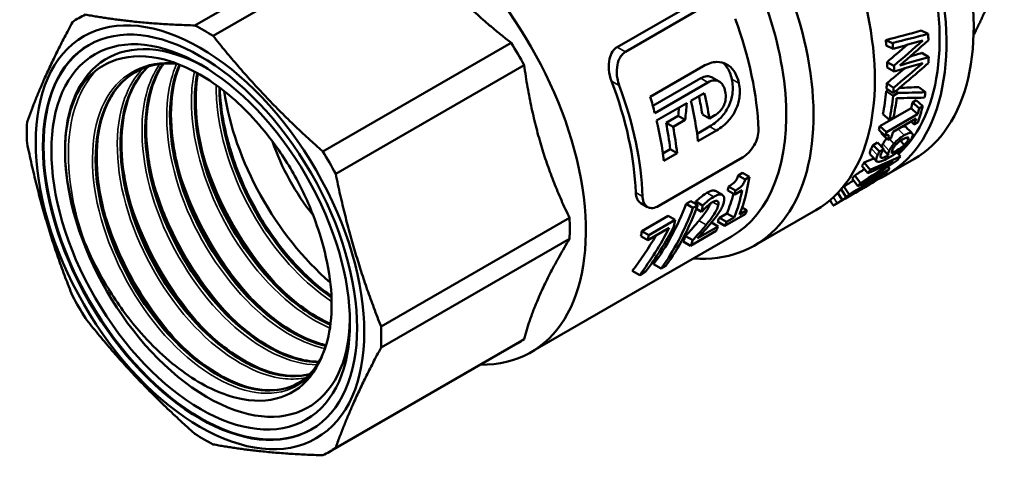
# Model space of a CAD drawing. Header units: millimetres. Extents: x 37 to 189, y 87 to 240.
# Tile 7 of 25: x 130 to 181, y 87 to 111. Entities that reach past the tile are written whole.
import ezdxf

# ---------------------------------------------------------------- set-up
doc = ezdxf.new("R2010")
doc.units = ezdxf.units.MM
doc.layers.add('Видимые тонкие (ГОСТ)', color=7, linetype='Continuous', lineweight=35)
doc.layers.add('Видимый контур (ГОСТ)', color=7, linetype='Continuous', lineweight=50)

msp = doc.modelspace()

# ---------------------------------------------------------------- linework, layer by layer
at = {"layer": 'Видимые тонкие (ГОСТ)'}
for p, q in [((161.315, 108.836), (160.885, 109.085)), ((160.992, 107.086), (160.588, 107.319)), ((165.592, 107.25), (165.217, 107.466)), ((167.199, 107.203), (166.832, 107.415)), ((166.029, 104.753), (165.672, 104.959)), ((175.452, 104.828), (175.77, 104.505)), ((175.83, 104.955), (176.158, 104.614)), ((174.999, 104.315), (175.238, 104.066)), ((175.855, 104.376), (175.97, 104.251)), ((174.059, 103.812), (174.385, 103.466)), ((174.669, 104.054), (174.993, 103.702)), ((175.149, 103.728), (175.24, 103.625)), ((173.439, 101.719), (173.475, 101.654)), ((173.895, 102), (173.939, 101.926)), ((162.202, 101.332), (161.848, 101.536)), ((165.889, 101.311), (165.531, 101.518)), ((172.096, 101.292), (172.287, 100.972)), ((172.8, 101.29), (172.808, 101.275)), ((166.124, 100.876), (165.838, 101.042)), ((165.498, 99.858), (165.128, 100.072))]:
    msp.add_line(p, q, dxfattribs=at)
for points, knots in [([(145.268, 92.431), (144.487, 91.275), (143.129, 90.848), (141.578, 91.276), (140.028, 91.703), (138.302, 92.979), (136.885, 94.766), (135.467, 96.552), (134.374, 98.828), (133.917, 100.984), (133.459, 103.14), (133.642, 105.153), (134.431, 106.484), (135.178, 107.747), (136.463, 108.383), (137.976, 108.253)], [0.523432, 0.523432, 0.523432, 0.523432, 1.29272, 1.29272, 1.29272, 2.061758, 2.061758, 2.061758, 2.830553, 2.830553, 2.830553, 3.599111, 3.599111, 3.599111, 4.328138, 4.328138, 4.328138, 4.328138]), ([(133.301, 98.848), (132.437, 101.226), (132.192, 103.65), (132.642, 105.503), (132.875, 106.459), (133.291, 107.259), (133.853, 107.857)], [2.615728, 2.615728, 2.615728, 2.615728, 3.362473, 3.362473, 3.362473, 3.747905, 3.747905, 3.747905, 3.747905]), ([(144.746, 91.931), (144.411, 91.855), (144.051, 91.832), (143.674, 91.867), (142.204, 92), (140.474, 92.994), (138.965, 94.587), (137.457, 96.18), (136.187, 98.355), (135.513, 100.531), (134.839, 102.707), (134.77, 104.861), (135.337, 106.419), (135.563, 107.041), (135.89, 107.565), (136.298, 107.975)], [7.241359, 7.241359, 7.241359, 7.241359, 7.438539, 7.438539, 7.438539, 8.205793, 8.205793, 8.205793, 8.97285, 8.97285, 8.97285, 9.739715, 9.739715, 9.739715, 10.045847, 10.045847, 10.045847, 10.045847]), ([(145.323, 92.592), (143.943, 92.59), (142.28, 93.391), (140.774, 94.806), (139.211, 96.274), (137.835, 98.384), (137.035, 100.569), (136.236, 102.751), (136.022, 104.984), (136.466, 106.665), (136.62, 107.248), (136.853, 107.763), (137.153, 108.197)], [13.657113, 13.657113, 13.657113, 13.657113, 14.40149, 14.40149, 14.40149, 15.173249, 15.173249, 15.173249, 15.94441, 15.94441, 15.94441, 16.21227, 16.21227, 16.21227, 16.21227]), ([(145.723, 93.435), (144.796, 93.634), (143.795, 94.128), (142.825, 94.888), (141.23, 96.137), (139.737, 98.09), (138.764, 100.225), (137.793, 102.36), (137.352, 104.654), (137.577, 106.494), (137.655, 107.128), (137.811, 107.706), (138.036, 108.213)], [20.093337, 20.093337, 20.093337, 20.093337, 20.560152, 20.560152, 20.560152, 21.327791, 21.327791, 21.327791, 22.09502, 22.09502, 22.09502, 22.35937, 22.35937, 22.35937, 22.35937]), ([(145.983, 94.502), (145.612, 94.658), (145.235, 94.856), (144.858, 95.097), (143.244, 96.129), (141.653, 97.921), (140.532, 99.995), (139.411, 102.067), (138.773, 104.397), (138.803, 106.363), (138.811, 106.875), (138.864, 107.36), (138.959, 107.812)], [26.544496, 26.544496, 26.544496, 26.544496, 26.723966, 26.723966, 26.723966, 27.492927, 27.492927, 27.492927, 28.260957, 28.260957, 28.260957, 28.461028, 28.461028, 28.461028, 28.461028]), ([(146.073, 95.885), (144.733, 96.765), (143.408, 98.151), (142.367, 99.797), (141.105, 101.79), (140.273, 104.143), (140.115, 106.217), (140.092, 106.521), (140.083, 106.819), (140.088, 107.109)], [33.018238, 33.018238, 33.018238, 33.018238, 33.65737, 33.65737, 33.65737, 34.431402, 34.431402, 34.431402, 34.544891, 34.544891, 34.544891, 34.544891]), ([(143.423, 96.546), (141.809, 98.231), (140.428, 100.501), (139.631, 102.813), (139.542, 103.071), (139.46, 103.329), (139.386, 103.587)], [33.3337188, 33.3337188, 33.3337188, 33.3337188, 34.0586144, 34.0586144, 34.0586144, 34.1395054, 34.1395054, 34.1395054, 34.1395054]), ([(142.141, 95.809), (141.558, 96.414), (141.004, 97.093), (140.498, 97.826), (139.444, 99.354), (138.61, 101.111), (138.104, 102.846)], [27.0505335, 27.0505335, 27.0505335, 27.0505335, 27.3117857, 27.3117857, 27.3117857, 27.8563201, 27.8563201, 27.8563201, 27.8563201]), ([(140.857, 95.065), (139.615, 96.366), (138.501, 98.003), (137.698, 99.75), (137.342, 100.523), (137.048, 101.316), (136.821, 102.103)], [20.7673482, 20.7673482, 20.7673482, 20.7673482, 21.3258637, 21.3258637, 21.3258637, 21.5731348, 21.5731348, 21.5731348, 21.5731348]), ([(139.571, 94.323), (139.335, 94.568), (139.103, 94.827), (138.877, 95.096), (137.389, 96.874), (136.181, 99.133), (135.533, 101.363)], [14.4841629, 14.4841629, 14.4841629, 14.4841629, 14.5902574, 14.5902574, 14.5902574, 15.2899495, 15.2899495, 15.2899495, 15.2899495]), ([(138.289, 93.585), (137.437, 94.474), (136.645, 95.517), (135.974, 96.653), (135.233, 97.91), (134.645, 99.272), (134.254, 100.621)], [8.2009776, 8.2009776, 8.2009776, 8.2009776, 8.5834155, 8.5834155, 8.5834155, 9.0067642, 9.0067642, 9.0067642, 9.0067642])]:
    msp.add_open_spline(points, degree=3, knots=knots, dxfattribs=at)
msp.add_open_spline([(132.247, 103.678), (132.273, 104.931), (132.542, 106.041), (133.016, 106.922)], degree=3, dxfattribs=at)
at = {"layer": 'Видимый контур (ГОСТ)'}
for p, q in [((138.987, 110.207), (148.761, 115.849)), ((149.704, 115.304), (139.931, 109.662)), ((160.885, 109.085), (165.225, 111.591)), ((165.655, 111.342), (161.315, 108.836)), ((176.655, 109.937), (177.008, 109.766)), ((145.617, 103.66), (155.39, 109.302)), ((174.814, 109.445), (175.165, 109.292)), ((174.84, 109.161), (175.192, 108.999)), ((176.685, 108.78), (177.039, 108.568)), ((174.886, 108.304), (175.24, 108.112)), ((146.284, 102.504), (156.058, 108.146)), ((162.598, 106.505), (165.345, 108.091)), ((174.891, 108.021), (175.244, 107.819)), ((162.735, 106.033), (165.217, 107.466)), ((165.592, 107.25), (162.835, 105.658)), ((166.175, 107.296), (165.802, 107.511)), ((174.84, 106.799), (174.951, 106.863)), ((174.84, 106.799), (175.191, 106.555)), ((174.851, 106.931), (175.203, 106.692)), ((174.87, 107.203), (175.223, 106.973)), ((175.331, 106.8), (175.461, 106.71)), ((176.529, 107.009), (176.877, 106.736)), ((164.707, 106.297), (165.403, 106.699)), ((175.191, 106.555), (175.461, 106.71)), ((176.204, 106.215), (176.388, 106.321)), ((176.388, 106.321), (176.731, 106.025)), ((162.93, 105.271), (164.49, 106.172)), ((174.504, 104.972), (176.123, 105.906)), ((176.123, 105.906), (176.463, 105.599)), ((176.204, 106.215), (176.547, 105.919)), ((176.547, 105.919), (176.731, 106.025)), ((163.417, 105.157), (164.048, 105.521)), ((164.413, 105.311), (163.782, 104.947)), ((164.413, 105.311), (164.048, 105.521)), ((165.664, 105.384), (165.303, 105.593)), ((165.664, 105.384), (165.947, 105.548)), ((174.663, 105.601), (175.009, 105.316)), ((174.845, 104.665), (176.463, 105.599)), ((175.22, 105.438), (175.009, 105.316)), ((176.396, 105.373), (175.192, 104.678)), ((176.13, 105.219), (176.293, 105.062)), ((163.782, 104.947), (163.417, 105.157)), ((165.026, 104.586), (165.672, 104.959)), ((166.029, 104.753), (165.074, 104.202)), ((174.453, 104.795), (174.791, 104.482)), ((174.504, 104.972), (174.845, 104.665)), ((176.476, 105.168), (176.293, 105.062)), ((174.59, 104.597), (174.925, 104.272)), ((175.089, 104.367), (174.925, 104.272)), ((175.576, 104.223), (175.772, 104.004)), ((163.249, 103.56), (163.636, 103.784)), ((163.993, 103.578), (163.636, 103.784)), ((174.161, 104), (174.392, 104.134)), ((174.161, 104), (174.489, 103.66)), ((174.392, 104.134), (174.721, 103.793)), ((174.489, 103.66), (174.721, 103.793)), ((174.697, 103.757), (174.955, 103.463)), ((163.038, 100.841), (167.377, 103.347)), ((163.993, 103.578), (163.297, 103.176)), ((176.269, 103.265), (174.855, 102.449)), ((175.412, 103.61), (175.57, 103.412)), ((173.578, 102.912), (173.886, 102.534)), ((173.69, 103.085), (174.002, 102.713)), ((174.914, 102.884), (175.009, 102.749)), ((167.159, 102.421), (167.383, 102.55)), ((167.517, 102.214), (167.159, 102.421)), ((167.741, 102.343), (167.383, 102.55)), ((167.741, 102.343), (167.517, 102.214)), ((173.067, 102.264), (173.358, 101.864)), ((173.203, 102.418), (173.499, 102.023)), ((174.092, 102.062), (174.377, 102.226)), ((174.344, 102.278), (174.377, 102.226)), ((166.98, 101.435), (166.618, 101.644)), ((167.02, 101.64), (166.659, 101.848)), ((166.98, 101.435), (167.371, 101.661)), ((172.492, 101.701), (172.752, 101.298)), ((172.637, 101.847), (172.913, 101.432)), ((173.933, 101.917), (173.697, 101.781)), ((174.052, 102.097), (174.08, 102.053)), ((174.064, 102.104), (174.092, 102.062)), ((174.085, 102.053), (174.094, 102.039)), ((166.345, 101.409), (165.986, 101.616)), ((172.325, 101.518), (172.555, 101.148)), ((172.817, 101.338), (172.822, 101.329)), ((172.822, 101.329), (173.111, 101.495)), ((173.101, 101.511), (173.111, 101.495)), ((162.457, 100.78), (162.103, 100.984)), ((164.456, 100.946), (164.704, 101.089)), ((164.814, 100.74), (164.456, 100.946)), ((165.062, 100.883), (164.704, 101.089)), ((165.062, 100.883), (164.814, 100.74)), ((165.316, 100.855), (164.957, 101.062)), ((165.259, 100.533), (164.989, 100.689)), ((167.612, 100.617), (167.229, 100.396)), ((167.612, 100.617), (167.363, 100.76)), ((171.194, 100.624), (168.012, 98.787)), ((172.373, 101.016), (172.141, 100.882)), ((148.639, 94.579), (158.413, 100.221)), ((162.161, 99.528), (163.529, 100.318)), ((163.887, 100.111), (162.519, 99.321)), ((163.887, 100.111), (163.529, 100.318)), ((165.259, 100.533), (165.275, 100.542)), ((166.182, 100.228), (166.573, 100.454)), ((166.56, 100.01), (166.182, 100.228)), ((166.475, 99.805), (167.526, 100.412)), ((166.951, 100.235), (166.56, 100.01)), ((166.951, 100.235), (166.573, 100.454)), ((162.476, 99.054), (163.588, 99.697)), ((166.114, 99.773), (165.055, 99.162)), ((166.114, 99.773), (165.768, 99.973)), ((166.475, 99.805), (166.093, 100.025)), ((148.639, 93.489), (158.413, 99.131)), ((166.805, 99.245), (156.41, 93.244)), ((162.476, 99.054), (162.116, 99.262)), ((162.519, 99.321), (162.161, 99.528)), ((164.805, 99.059), (164.428, 99.276)), ((164.688, 98.773), (166.017, 99.54)), ((164.688, 98.773), (164.306, 98.994)), ((163.161, 97.583), (162.771, 97.809)), ((163.161, 97.583), (163.406, 97.725)), ((162.051, 97.25), (161.669, 97.471)), ((162.051, 97.25), (162.358, 97.428)), ((145.959, 88.076), (155.732, 93.718)), ((146.284, 88.283), (156.058, 93.926))]:
    msp.add_line(p, q, dxfattribs=at)
for centre, major_axis, ratio, start_param, end_param in [((168.769, 116.256), (7.5, -12.99), 0.57735, 0, 2.205762), ((167.355, 115.439), (7.25, -12.557), 0.57735, 0.12929, 2.286914), ((167.355, 115.439), (7.5, -12.99), 0.57735, 6.217871, 8.529361), ((163.819, 113.398), (7.375, -12.774), 0.57735, 0, 2.18798), ((149.535, 105.151), (6.875, -11.908), 0.57735, 5.951376, 9.756587), ((160.637, 111.561), (7.375, -12.774), 0.57735, 5.912843, 8.037174), ((159.93, 111.153), (6.875, -11.908), 0.57735, 0, 1.767481), ((139.459, 99.334), (-6.5, 11.258), 0.57735, 6.231824, 6.334547), ((158.145, 110.122), (-7.125, 12.341), 0.57735, 3.969283, 4.423981), ((139.636, 99.436), (-5.225, 9.05), 0.57735, 5.521433, 10.18653), ((139.636, 99.436), (-5.225, 9.05), 0.57735, 5.521433, 10.18653), ((139.459, 99.334), (6.5, -11.258), 0.57735, 2.304833, 2.407556), ((149.232, 104.976), (6.5, -11.258), 0.57735, 1.519435, 1.622158), ((164.638, 113.871), (-7.25, 12.557), 0.57735, 4.026848, 4.049703), ((164.638, 113.871), (-7.5, 12.99), 0.57735, 4.026848, 4.049703), ((166.434, 114.908), (7.5, -12.99), 0.57735, 0.837985, 0.864104), ((139.282, 99.232), (-5.762, 9.98), 0.57735, 0.003068, 3.138525), ((164.638, 113.871), (-7.25, 12.557), 0.57735, 3.932874, 3.956581), ((166.434, 114.908), (7.5, -12.99), 0.57735, 0.741881, 0.767717), ((164.638, 113.871), (-7.5, 12.99), 0.57735, 3.932874, 3.956581), ((152.135, 106.652), (-6.875, 11.908), 0.57735, 3.970822, 4.443812), ((147.768, 104.131), (5.225, -9.05), 0.57735, 4.107101, 5.257089), ((152.135, 106.652), (7.125, -12.341), 0.57735, 0.82769, 1.282388), ((164.638, 113.871), (-7.25, 12.557), 0.57735, 3.715825, 3.826976), ((164.638, 113.871), (-7.25, 12.557), 0.57735, 3.838758, 3.862748), ((164.638, 113.871), (-7.5, 12.99), 0.57735, 3.838758, 3.862748), ((166.434, 114.908), (7.5, -12.99), 0.57735, 0.584595, 0.609579), ((153.317, 107.334), (-7.125, 12.341), 0.57735, 4.261404, 4.32686), ((155.094, 108.361), (-7.125, 12.341), 0.57735, 4.06523, 4.231307), ((155.79, 108.763), (-6.875, 11.908), 0.57735, 4.135343, 4.212229), ((155.79, 108.763), (7.125, -12.341), 0.57735, 0.986338, 1.089714), ((164.638, 113.871), (-7.5, 12.99), 0.57735, 3.715825, 3.826976), ((164.849, 113.993), (7.5, -12.99), 0.57735, 0.574232, 0.664658), ((153.596, 107.496), (-0.219, -14.72), 0.717351, 1.446944, 1.47548), ((153.596, 107.496), (-0.227, -15.255), 0.717351, 1.437744, 1.494558), ((166.251, 114.802), (-7.25, 12.557), 0.57735, 3.653649, 3.684737), ((166.251, 114.802), (-7.5, 12.99), 0.57735, 3.653649, 3.684737), ((166.434, 114.908), (7.5, -12.99), 0.57735, 0.457687, 0.543144), ((153.317, 107.334), (-7.125, 12.341), 0.57735, 4.06523, 4.231307), ((166.251, 114.802), (-7.5, 12.99), 0.57735, 3.59928, 3.631078), ((139.459, 99.334), (-6.5, 11.258), 0.57735, 0.734037, 0.836759), ((154.013, 107.736), (-6.875, 11.908), 0.57735, 4.070291, 4.183693), ((154.013, 107.736), (7.125, -12.341), 0.57735, 0.923638, 1.032901), ((164.632, 113.867), (-7.25, 12.557), 0.57735, 3.635478, 3.653649), ((147.768, 104.131), (3.75, -6.495), 0.57735, 4.382968, 4.973), ((164.632, 113.867), (-7.5, 12.99), 0.57735, 3.635478, 3.653649), ((165.047, 114.107), (7.5, -12.99), 0.57735, 0.457687, 0.489485), ((164.861, 113.999), (7.5, -12.99), 0.57735, 0.407009, 0.408003), ((139.459, 99.334), (6.5, -11.258), 0.57735, 1.519435, 1.622158), ((166.434, 114.908), (7.5, -12.99), 0.57735, 0.226443, 0.252562), ((164.638, 113.871), (7.25, -12.557), 0.57735, 0.273714, 0.296568), ((164.638, 113.871), (7.5, -12.99), 0.57735, 0.273714, 0.296568), ((166.434, 114.908), (7.5, -12.99), 0.57735, 0.130339, 0.156175), ((157.79, 109.917), (-7.125, 12.341), 0.57735, 3.569471, 3.769132), ((164.638, 113.871), (7.25, -12.557), 0.57735, 0.179739, 0.203446), ((157.121, 109.531), (-6.875, 11.908), 0.57735, 3.711202, 3.731938), ((157.512, 109.757), (7.125, -12.341), 0.57735, 0.427878, 0.577295), ((157.121, 109.531), (7.125, -12.341), 0.57735, 0.577295, 0.597272), ((164.638, 113.871), (7.25, -12.557), 0.57735, 0.097661, 0.109614), ((164.638, 113.871), (7.5, -12.99), 0.57735, 0.179739, 0.203446), ((166.026, 114.672), (7.5, -12.99), 0.57735, 0.076822, 0.078526), ((157.512, 109.757), (-6.875, 11.908), 0.57735, 3.555851, 3.669809), ((164.638, 113.871), (7.5, -12.99), 0.57735, 0.085623, 0.109614), ((165.045, 114.106), (7.5, -12.99), 0.57735, 0.07668, 0.078526), ((155.311, 108.486), (2.231, -14.036), 0.707362, 0.60178, 0.895731), ((155.311, 108.486), (-2.312, 14.546), 0.707362, 3.760182, 4.042782), ((155.561, 108.63), (2.286, -14.555), 0.70761, 0.620116, 0.902715), ((155.38, 108.526), (-6.875, 11.908), 0.57735, 3.743095, 3.753865), ((155.38, 108.526), (7.125, -12.341), 0.57735, 0.587382, 0.618405), ((158.172, 110.138), (-7.125, 12.341), 0.57735, 3.546052, 3.569471), ((149.232, 104.976), (6.5, -11.258), 0.57735, 0.734037, 0.836759), ((153.937, 107.693), (-7.125, 12.341), 0.57735, 3.735865, 3.768429), ((157.121, 109.531), (6.875, -11.908), 0.57735, 0.389852, 0.414258), ((154.637, 108.097), (-2.286, -15.677), 0.708972, 0.914806, 1.111676), ((154.911, 108.255), (-2.097, -15.642), 0.710287, 0.905524, 1.095337), ((156.663, 109.267), (-7.125, 12.341), 0.57735, 3.546052, 3.572614), ((157.121, 109.531), (7.125, -12.341), 0.57735, 0.404459, 0.427878), ((154.637, 108.097), (-2.206, -15.127), 0.708972, 0.900199, 1.056422), ((152.57, 106.903), (-6.875, 11.908), 0.57735, 3.736148, 3.762612), ((152.57, 106.903), (7.125, -12.341), 0.57735, 0.601329, 0.626837), ((155.334, 108.499), (6.875, -11.908), 0.57735, 0.389852, 0.423686), ((155.334, 108.499), (7.125, -12.341), 0.57735, 0.404459, 0.436929), ((139.459, 99.334), (-6.5, 11.258), 0.57735, 1.519435, 1.622158), ((139.636, 99.436), (-4.552, 7.885), 0.57735, 3.900403, 3.95915), ((139.459, 99.334), (6.5, -11.258), 0.57735, 0.734037, 0.836759), ((149.232, 104.976), (6.5, -11.258), 0.57735, 0, 0.051361), ((139.459, 99.334), (-6.5, 11.258), 0.57735, 2.304833, 2.407556), ((139.459, 99.334), (6.5, -11.258), 0.57735, 6.231824, 6.334547)]:
    msp.add_ellipse(centre, major_axis=major_axis, ratio=ratio, start_param=start_param, end_param=end_param, dxfattribs=at)
for centre, major_axis in [((139.247, 99.211), (-6.024, 10.435)), ((139.247, 99.211), (-5.762, 9.98)), ((139.282, 99.232), (-5.475, 9.483))]:
    msp.add_ellipse(centre, major_axis=major_axis, ratio=0.57735, dxfattribs=at)
for points, weights in [([(149.704, 115.304), (151.959, 111.964), (155.39, 109.302)], [1.0297029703, 1.09274600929, 1.0297029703]), ([(179.369, 109.696), (180.307, 111.59), (180.962, 113.386)], [1.02450511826, 1.0521681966, 1]), ([(130.279, 105.179), (131.132, 107.594), (132.634, 110.385)], [1, 1.0612244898, 1]), ([(133.301, 110.77), (135.82, 110.301), (138.987, 110.207)], [1, 1.0612244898, 1]), ([(139.931, 109.662), (142.449, 106.473), (145.617, 103.66)], [1, 1.0612244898, 1]), ([(156.058, 108.146), (156.647, 103.844), (158.413, 100.221)], [1.0297029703, 1.09274600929, 1.0297029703]), ([(132.634, 96.164), (131.132, 99.939), (130.279, 104.089)], [1, 1.0612244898, 1]), ([(146.284, 102.504), (147.137, 98.354), (148.639, 94.579)], [1, 1.0612244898, 1]), ([(158.413, 99.131), (156.647, 96.189), (156.058, 93.926)], [1.0297029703, 1.09274600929, 1.0297029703]), ([(138.987, 89.006), (135.82, 91.819), (133.301, 95.008)], [1, 1.0612244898, 1]), ([(148.639, 93.489), (147.137, 90.698), (146.284, 88.283)], [1, 1.0612244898, 1]), ([(145.617, 87.898), (142.449, 87.992), (139.931, 88.461)], [1, 1.0612244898, 1])]:
    msp.add_rational_spline(points, weights, degree=2, dxfattribs=at)
for points in [[(174.814, 109.445), (175.431, 109.608), (176.045, 109.772), (176.655, 109.937)], [(175.165, 109.292), (175.782, 109.449), (176.397, 109.606), (177.008, 109.766)], [(176.729, 109.423), (176.218, 109.28), (175.706, 109.139), (175.192, 108.999)], [(175.24, 108.112), (175.738, 108.548), (176.235, 108.985), (176.729, 109.423)], [(177.026, 109.436), (176.536, 109), (176.043, 108.566), (175.549, 108.132)], [(174.886, 108.304), (175.23, 108.601), (175.573, 108.899), (175.915, 109.197)], [(176.074, 108.594), (176.278, 108.655), (176.482, 108.717), (176.685, 108.78)], [(175.549, 108.132), (176.047, 108.276), (176.544, 108.422), (177.039, 108.568)], [(174.87, 107.203), (175.179, 107.461), (175.487, 107.72), (175.795, 107.979)], [(177.03, 108.257), (176.425, 107.733), (175.816, 107.211), (175.203, 106.692)], [(175.223, 106.973), (175.727, 107.399), (176.229, 107.826), (176.729, 108.254)], [(176.729, 108.254), (176.236, 108.108), (175.741, 107.963), (175.244, 107.819)], [(175.461, 106.71), (175.943, 106.712), (176.415, 106.72), (176.877, 106.736)], [(175.526, 106.965), (175.865, 106.976), (176.199, 106.99), (176.529, 107.009)], [(176.827, 106.464), (176.356, 106.447), (175.873, 106.439), (175.378, 106.438)], [(175.191, 104.674), (175.197, 104.678), (175.202, 104.682), (175.207, 104.686)], [(175.83, 104.955), (175.843, 104.95), (175.855, 104.942), (175.864, 104.933)], [(175.864, 104.933), (175.972, 104.82), (176.08, 104.707), (176.188, 104.594)], [(174.59, 104.597), (174.597, 104.616), (174.603, 104.634), (174.608, 104.652)], [(173.69, 103.085), (173.858, 103.159), (174.027, 103.234), (174.194, 103.309)], [(175.426, 103.221), (174.863, 102.85), (174.297, 102.48), (173.73, 102.114)], [(174.002, 102.713), (174.528, 102.942), (175.05, 103.175), (175.57, 103.412)], [(174.335, 103.151), (174.227, 103.272), (174.12, 103.393), (174.013, 103.513)], [(173.203, 102.418), (173.373, 102.528), (173.542, 102.638), (173.712, 102.748)], [(173.499, 102.023), (174.069, 102.394), (174.638, 102.767), (175.205, 103.142)], [(173.73, 102.114), (174.158, 102.323), (174.584, 102.535), (175.009, 102.749)], [(175.205, 103.142), (174.767, 102.937), (174.327, 102.735), (173.886, 102.534)], [(172.637, 101.847), (172.806, 101.951), (172.975, 102.055), (173.144, 102.159)], [(174.845, 102.59), (174.15, 102.156), (173.452, 101.725), (172.752, 101.298)], [(172.913, 101.432), (173.487, 101.786), (174.06, 102.142), (174.631, 102.501)], [(174.631, 102.501), (174.208, 102.286), (173.784, 102.074), (173.358, 101.864)], [(174.144, 102.044), (174.082, 102.004), (174.011, 101.962), (173.933, 101.917)], [(172.087, 100.855), (172.034, 100.951), (171.98, 101.046), (171.927, 101.141)]]:
    msp.add_open_spline(points, degree=3, dxfattribs=at)
for points, knots in [([(160.588, 107.319), (160.516, 107.506), (160.47, 107.706), (160.436, 108.098), (160.445, 108.29), (160.517, 108.609), (160.569, 108.741), (160.675, 108.9), (160.71, 108.944), (160.791, 109.023), (160.836, 109.057), (160.885, 109.085)], [0, 0, 0, 0, 0.0613214, 0.0613214, 0.1186955, 0.1186955, 0.1647036, 0.1647036, 0.1844851, 0.1844851, 0.2052217, 0.2052217, 0.2052217, 0.2052217]), ([(161.315, 108.836), (161.25, 108.798), (161.19, 108.749), (161.085, 108.63), (161.04, 108.561), (160.936, 108.351), (160.894, 108.196), (160.852, 107.844), (160.86, 107.645), (160.916, 107.326), (160.949, 107.203), (160.992, 107.086)], [-0.2033527, -0.2033527, -0.2033527, -0.2033527, -0.1752526, -0.1752526, -0.1474418, -0.1474418, -0.0974446, -0.0974446, -0.0385498, -0.0385498, 0, 0, 0, 0]), ([(133.281, 107.31), (133.793, 107.928), (134.453, 108.338), (135.984, 108.684), (136.836, 108.625), (138.619, 108.052), (139.53, 107.553), (141.289, 106.185), (142.122, 105.338), (143.378, 103.702), (143.842, 102.988), (144.645, 101.507), (144.983, 100.748), (145.25, 99.984)], [0, 0, 0, 0, 0.399972, 0.399972, 0.791687, 0.791687, 1.175141, 1.175141, 1.550331, 1.550331, 1.805727, 1.805727, 2.05712, 2.05712, 2.05712, 2.05712]), ([(165.345, 108.091), (165.464, 108.16), (165.587, 108.216), (165.826, 108.289), (165.941, 108.309), (166.226, 108.315), (166.39, 108.279), (166.695, 108.12), (166.827, 107.999), (167.062, 107.664), (167.149, 107.443), (167.199, 107.203)], [-0.3122746, -0.3122746, -0.3122746, -0.3122746, -0.2617269, -0.2617269, -0.2159577, -0.2159577, -0.1483969, -0.1483969, -0.0804543, -0.0804543, 0, 0, 0, 0]), ([(166.832, 107.415), (166.779, 107.657), (166.69, 107.879), (166.506, 108.139), (166.446, 108.208), (166.38, 108.267)], [0, 0, 0, 0, 0.08093, 0.08093, 0.1146873, 0.1146873, 0.1146873, 0.1146873]), ([(136.042, 107.862), (135.664, 107.673), (135.325, 107.414), (135.035, 107.088), (134.067, 105.999), (133.657, 104.171), (133.904, 102.092), (134.152, 99.996), (135.065, 97.67), (136.374, 95.747), (137.675, 93.836), (139.353, 92.345), (140.935, 91.672), (142.282, 91.099), (143.547, 91.126), (144.471, 91.722)], [-3.959899, -3.959899, -3.959899, -3.959899, -3.729295, -3.729295, -3.729295, -2.959594, -2.959594, -2.959594, -2.183575, -2.183575, -2.183575, -1.412389, -1.412389, -1.412389, -0.755318, -0.755318, -0.755318, -0.755318]), ([(144.349, 91.644), (143.298, 91.046), (141.842, 91.158), (140.342, 91.972), (138.744, 92.839), (137.114, 94.494), (135.912, 96.494), (134.711, 98.492), (133.951, 100.813), (133.854, 102.831), (133.758, 104.848), (134.325, 106.54), (135.417, 107.455), (135.565, 107.579), (135.722, 107.688), (135.887, 107.783)], [7.069964, 7.069964, 7.069964, 7.069964, 7.793205, 7.793205, 7.793205, 8.563925, 8.563925, 8.563925, 9.334406, 9.334406, 9.334406, 10.104654, 10.104654, 10.104654, 10.208914, 10.208914, 10.208914, 10.208914]), ([(136.563, 108.073), (136.333, 107.862), (136.126, 107.617), (135.948, 107.337), (135.128, 106.052), (134.907, 104.072), (135.331, 101.932), (135.755, 99.795), (136.817, 97.522), (138.212, 95.727), (139.606, 93.934), (141.315, 92.637), (142.86, 92.183), (143.606, 91.963), (144.309, 91.941), (144.926, 92.104)], [-10.073952, -10.073952, -10.073952, -10.073952, -9.905937, -9.905937, -9.905937, -9.132987, -9.132987, -9.132987, -8.361156, -8.361156, -8.361156, -7.590347, -7.590347, -7.590347, -7.218038, -7.218038, -7.218038, -7.218038]), ([(144.932, 92.108), (144.184, 91.916), (143.31, 91.994), (142.392, 92.355), (140.822, 92.972), (139.139, 94.41), (137.815, 96.286), (136.492, 98.162), (135.542, 100.455), (135.238, 102.551), (134.925, 104.711), (135.304, 106.636), (136.283, 107.781), (136.373, 107.887), (136.468, 107.986), (136.568, 108.078)], [13.502634, 13.502634, 13.502634, 13.502634, 13.952608, 13.952608, 13.952608, 14.721581, 14.721581, 14.721581, 15.490362, 15.490362, 15.490362, 16.282794, 16.282794, 16.282794, 16.355853, 16.355853, 16.355853, 16.355853]), ([(136.573, 108.08), (136.27, 107.796), (136.009, 107.446), (135.502, 106.467), (135.303, 105.765), (135.137, 104.235), (135.164, 103.391), (135.429, 101.658), (135.671, 100.747), (136.335, 98.967), (136.767, 98.075), (137.763, 96.423), (138.34, 95.642), (139.561, 94.286), (140.221, 93.695), (141.534, 92.774), (142.204, 92.432), (143.464, 92.032), (144.068, 91.968), (144.718, 92.056), (144.829, 92.077), (144.938, 92.105)], [0.097328, 0.097328, 0.097328, 0.097328, 0.305695, 0.305695, 0.602271, 0.602271, 0.89228, 0.89228, 1.181566, 1.181566, 1.471663, 1.471663, 1.762234, 1.762234, 2.052672, 2.052672, 2.34236, 2.34236, 2.631318, 2.631318, 2.693056, 2.693056, 2.693056, 2.693056]), ([(138.083, 108.213), (137.949, 108.226), (137.817, 108.234), (137.085, 108.239), (136.525, 108.113), (136.04, 107.867)], [2.4668057, 2.4668057, 2.4668057, 2.4668057, 2.5270234, 2.5270234, 2.8068964, 2.8068964, 2.8068964, 2.8068964]), ([(145.412, 92.746), (145.006, 92.742), (144.575, 92.805), (144.13, 92.939), (142.578, 93.404), (140.863, 94.717), (139.47, 96.525), (138.078, 98.332), (137.025, 100.612), (136.614, 102.75), (136.203, 104.886), (136.438, 106.854), (137.27, 108.125), (137.291, 108.158), (137.313, 108.19), (137.335, 108.222)], [19.938974, 19.938974, 19.938974, 19.938974, 20.160992, 20.160992, 20.160992, 20.934659, 20.934659, 20.934659, 21.707726, 21.707726, 21.707726, 22.480218, 22.480218, 22.480218, 22.500167, 22.500167, 22.500167, 22.500167]), ([(137.329, 108.219), (137.174, 108), (137.037, 107.759), (136.92, 107.497), (136.266, 106.036), (136.237, 103.944), (136.825, 101.784), (137.413, 99.625), (138.611, 97.422), (140.079, 95.766), (141.546, 94.111), (143.265, 93.022), (144.754, 92.785), (144.979, 92.75), (145.197, 92.733), (145.409, 92.736)], [-16.2183, -16.2183, -16.2183, -16.2183, -16.080271, -16.080271, -16.080271, -15.309843, -15.309843, -15.309843, -14.539873, -14.539873, -14.539873, -13.770337, -13.770337, -13.770337, -13.654328, -13.654328, -13.654328, -13.654328]), ([(137.346, 108.223), (137.252, 108.085), (137.164, 107.938), (136.787, 107.208), (136.587, 106.506), (136.422, 104.977), (136.448, 104.133), (136.713, 102.399), (136.955, 101.488), (137.62, 99.708), (138.051, 98.817), (139.047, 97.165), (139.624, 96.383), (140.845, 95.028), (141.505, 94.437), (142.818, 93.515), (143.488, 93.173), (144.571, 92.829), (145.011, 92.756), (145.421, 92.753)], [0.225982, 0.225982, 0.225982, 0.225982, 0.305695, 0.305695, 0.602271, 0.602271, 0.89228, 0.89228, 1.181566, 1.181566, 1.471663, 1.471663, 1.762234, 1.762234, 2.052672, 2.052672, 2.34236, 2.34236, 2.550194, 2.550194, 2.550194, 2.550194]), ([(138.178, 108.176), (138.103, 108.004), (138.037, 107.824), (137.979, 107.636), (137.48, 106.014), (137.633, 103.816), (138.382, 101.641), (139.13, 99.467), (140.464, 97.339), (142.002, 95.836), (143.224, 94.641), (144.562, 93.851), (145.773, 93.58)], [-22.352721, -22.352721, -22.352721, -22.352721, -22.262987, -22.262987, -22.262987, -21.488047, -21.488047, -21.488047, -20.713755, -20.713755, -20.713755, -20.098778, -20.098778, -20.098778, -20.098778]), ([(145.776, 93.586), (144.356, 93.904), (142.761, 94.955), (141.386, 96.502), (139.919, 98.154), (138.719, 100.353), (138.127, 102.509), (137.542, 104.643), (137.559, 106.711), (138.185, 108.174)], [26.383525, 26.383525, 26.383525, 26.383525, 27.10441, 27.10441, 27.10441, 27.873535, 27.873535, 27.873535, 28.63417, 28.63417, 28.63417, 28.63417]), ([(138.203, 108.167), (137.996, 107.667), (137.855, 107.094), (137.706, 105.718), (137.732, 104.874), (137.998, 103.141), (138.239, 102.23), (138.904, 100.449), (139.336, 99.558), (140.331, 97.906), (140.908, 97.125), (142.129, 95.769), (142.789, 95.178), (144.102, 94.257), (144.772, 93.915), (145.531, 93.674), (145.658, 93.639), (145.783, 93.61)], [0.364703, 0.364703, 0.364703, 0.364703, 0.602271, 0.602271, 0.89228, 0.89228, 1.181566, 1.181566, 1.471663, 1.471663, 1.762234, 1.762234, 2.052672, 2.052672, 2.34236, 2.34236, 2.401137, 2.401137, 2.401137, 2.401137]), ([(132.247, 103.678), (132.245, 104.551), (132.364, 105.35), (132.822, 106.682), (133.097, 107.088), (133.281, 107.31)], [0, 0, 0, 0, 0.3200366, 0.3200366, 0.619153, 0.619153, 0.619153, 0.619153]), ([(135.739, 107.693), (135.241, 107.369), (134.823, 106.894), (134.218, 105.725), (134.019, 105.024), (133.853, 103.494), (133.88, 102.65), (134.145, 100.917), (134.387, 100.006), (135.051, 98.225), (135.483, 97.334), (136.479, 95.682), (137.056, 94.9), (138.277, 93.545), (138.937, 92.954), (140.25, 92.032), (140.92, 91.69), (142.179, 91.291), (142.784, 91.227), (143.644, 91.343), (143.947, 91.436), (144.223, 91.576)], [0, 0, 0, 0, 0.305695, 0.305695, 0.602271, 0.602271, 0.89228, 0.89228, 1.181566, 1.181566, 1.471663, 1.471663, 1.762234, 1.762234, 2.052672, 2.052672, 2.34236, 2.34236, 2.631318, 2.631318, 2.806616, 2.806616, 2.806616, 2.806616]), ([(139.104, 107.736), (138.772, 106.02), (139.073, 103.822), (139.916, 101.711), (140.772, 99.565), (142.178, 97.533), (143.737, 96.159), (144.48, 95.504), (145.254, 95.002), (146.007, 94.672)], [-28.448032, -28.448032, -28.448032, -28.448032, -27.691311, -27.691311, -27.691311, -26.92214, -26.92214, -26.92214, -26.555451, -26.555451, -26.555451, -26.555451]), ([(146.009, 94.684), (145.096, 95.086), (144.154, 95.743), (143.273, 96.609), (141.746, 98.111), (140.423, 100.226), (139.679, 102.388), (139.026, 104.283), (138.825, 106.196), (139.114, 107.73)], [32.840341, 32.840341, 32.840341, 32.840341, 33.2844, 33.2844, 33.2844, 34.054281, 34.054281, 34.054281, 34.729412, 34.729412, 34.729412, 34.729412]), ([(139.143, 107.713), (139.114, 107.551), (139.09, 107.385), (138.99, 106.459), (139.016, 105.616), (139.282, 103.882), (139.523, 102.971), (140.188, 101.191), (140.62, 100.3), (141.616, 98.647), (142.192, 97.866), (143.414, 96.511), (144.073, 95.919), (145.158, 95.159), (145.59, 94.909), (146.014, 94.716)], [0.53726, 0.53726, 0.53726, 0.53726, 0.602271, 0.602271, 0.89228, 0.89228, 1.181566, 1.181566, 1.471663, 1.471663, 1.762234, 1.762234, 2.052672, 2.052672, 2.241223, 2.241223, 2.241223, 2.241223]), ([(165.217, 107.466), (165.332, 107.533), (165.443, 107.568), (165.631, 107.576), (165.713, 107.559), (165.793, 107.516), (165.798, 107.514), (165.802, 107.511)], [0, 0, 0, 0, 0.04909598, 0.04909598, 0.0897782, 0.0897782, 0.09225151, 0.09225151, 0.09225151, 0.09225151]), ([(166.486, 106.785), (166.471, 106.854), (166.452, 106.92), (166.404, 107.038), (166.376, 107.09), (166.293, 107.209), (166.232, 107.266), (166.086, 107.343), (166.004, 107.36), (165.818, 107.351), (165.707, 107.317), (165.592, 107.25)], [-0.1802205, -0.1802205, -0.1802205, -0.1802205, -0.1530572, -0.1530572, -0.1280987, -0.1280987, -0.08963, -0.08963, -0.0490145, -0.0490145, 0, 0, 0, 0]), ([(165.672, 104.959), (165.925, 105.105), (166.143, 105.287), (166.467, 105.662), (166.592, 105.853), (166.771, 106.252), (166.828, 106.446), (166.878, 106.779), (166.884, 106.912), (166.874, 107.17), (166.858, 107.295), (166.832, 107.415)], [0, 0, 0, 0, 0.1074949, 0.1074949, 0.1938097, 0.1938097, 0.2686481, 0.2686481, 0.319054, 0.319054, 0.3681928, 0.3681928, 0.3681928, 0.3681928]), ([(140.253, 106.988), (140.257, 105.266), (140.755, 103.279), (141.646, 101.441), (142.666, 99.336), (144.188, 97.45), (145.782, 96.288), (145.877, 96.219), (145.972, 96.153), (146.066, 96.089)], [-34.526109, -34.526109, -34.526109, -34.526109, -33.852506, -33.852506, -33.852506, -33.081542, -33.081542, -33.081542, -33.035833, -33.035833, -33.035833, -33.035833]), ([(146.066, 96.107), (145.772, 96.303), (145.48, 96.525), (145.192, 96.769), (143.613, 98.109), (142.172, 100.132), (141.281, 102.288), (140.626, 103.874), (140.268, 105.522), (140.264, 106.98)], [39.321048, 39.321048, 39.321048, 39.321048, 39.462359, 39.462359, 39.462359, 40.237245, 40.237245, 40.237245, 40.807216, 40.807216, 40.807216, 40.807216]), ([(140.272, 106.974), (140.288, 106.377), (140.361, 105.751), (140.591, 104.592), (140.713, 104.136), (140.825, 103.76)], [0.0626478, 0.0626478, 0.0626478, 0.0626478, 0.2795304, 0.2795304, 0.4511899, 0.4511899, 0.4511899, 0.4511899]), ([(165.947, 105.548), (166.008, 105.583), (166.068, 105.625), (166.178, 105.718), (166.228, 105.769), (166.335, 105.902), (166.386, 105.987), (166.468, 106.179), (166.494, 106.281), (166.522, 106.524), (166.512, 106.659), (166.486, 106.785)], [-0.1550153, -0.1550153, -0.1550153, -0.1550153, -0.1291723, -0.1291723, -0.1055418, -0.1055418, -0.0746091, -0.0746091, -0.042454, -0.042454, 0, 0, 0, 0]), ([(167.199, 107.203), (167.224, 107.082), (167.239, 106.957), (167.247, 106.707), (167.241, 106.584), (167.194, 106.252), (167.134, 106.05), (166.949, 105.643), (166.823, 105.453), (166.499, 105.08), (166.281, 104.899), (166.029, 104.753)], [-0.3679447, -0.3679447, -0.3679447, -0.3679447, -0.318425, -0.318425, -0.2715946, -0.2715946, -0.1934172, -0.1934172, -0.1071856, -0.1071856, 0, 0, 0, 0]), ([(167.377, 103.347), (167.435, 103.38), (167.493, 103.42), (167.605, 103.511), (167.659, 103.561), (167.814, 103.724), (167.907, 103.85), (168.061, 104.117), (168.12, 104.256), (168.199, 104.536), (168.217, 104.673), (168.213, 104.802)], [-0.187345, -0.187345, -0.187345, -0.187345, -0.162818, -0.162818, -0.1390111, -0.1390111, -0.0921151, -0.0921151, -0.0462838, -0.0462838, 0, 0, 0, 0]), ([(175.641, 104.937), (175.654, 104.941), (175.666, 104.945), (175.679, 104.948), (175.746, 104.967), (175.796, 104.969), (175.83, 104.955)], [0.818453, 0.818453, 0.818453, 0.818453, 1, 1, 1, 2, 2, 2, 2]), ([(174.669, 104.054), (174.697, 104.111), (174.728, 104.166), (174.763, 104.219), (174.786, 104.254), (174.817, 104.295), (174.854, 104.341)], [0, 0, 0, 0, 1, 1, 1, 1.682981, 1.682981, 1.682981, 1.682981]), ([(174.925, 104.272), (174.966, 104.388), (174.976, 104.465), (174.959, 104.501), (174.942, 104.537), (174.886, 104.531), (174.791, 104.482)], [0, 0, 0, 0, 1, 1, 1, 2, 2, 2, 2]), ([(175.238, 104.066), (175.313, 104.153), (175.395, 104.234), (175.483, 104.307), (175.572, 104.38), (175.667, 104.446), (175.77, 104.505)], [0, 0, 0, 0, 1, 1, 1, 2, 2, 2, 2]), ([(175.327, 104.005), (175.379, 104.062), (175.433, 104.114), (175.491, 104.16), (175.549, 104.206), (175.614, 104.25), (175.688, 104.293)], [-2, -2, -2, -2, -1, -1, -1, 0, 0, 0, 0]), ([(175.688, 104.293), (175.826, 104.372), (175.918, 104.406), (175.963, 104.393), (176.008, 104.381), (176.011, 104.333), (175.97, 104.251)], [-2, -2, -2, -2, -1, -1, -1, 0, 0, 0, 0]), ([(175.77, 104.505), (175.862, 104.559), (175.942, 104.594), (176.009, 104.612), (176.075, 104.629), (176.125, 104.63), (176.158, 104.614)], [0, 0, 0, 0, 1, 1, 1, 2, 2, 2, 2]), ([(175.97, 104.251), (175.952, 104.215), (175.928, 104.178), (175.897, 104.138), (175.866, 104.098), (175.824, 104.054), (175.772, 104.004)], [-2, -2, -2, -2, -1, -1, -1, 0, 0, 0, 0]), ([(176.166, 104.363), (176.132, 104.294), (176.087, 104.225), (176.03, 104.154), (175.974, 104.084), (175.907, 104.013), (175.829, 103.94)], [0, 0, 0, 0, 1, 1, 1, 2, 2, 2, 2]), ([(176.158, 104.614), (176.193, 104.599), (176.212, 104.57), (176.213, 104.528), (176.215, 104.486), (176.2, 104.431), (176.166, 104.363)], [0, 0, 0, 0, 1, 1, 1, 2, 2, 2, 2]), ([(133.301, 98.848), (133.116, 99.282), (132.838, 100.005), (132.372, 101.867), (132.249, 102.806), (132.247, 103.678)], [0, 0, 0, 0, 0.1434207, 0.1434207, 0.2969558, 0.2969558, 0.2969558, 0.2969558]), ([(140.825, 103.76), (141.096, 102.85), (141.475, 101.924), (142.38, 100.194), (142.915, 99.368), (144.075, 97.897), (144.715, 97.236), (145.595, 96.506), (145.829, 96.329), (146.063, 96.167)], [0, 0, 0, 0, 0.2953542, 0.2953542, 0.5856289, 0.5856289, 0.8761891, 0.8761891, 0.979094, 0.979094, 0.979094, 0.979094]), ([(174.013, 103.513), (174.002, 103.526), (173.995, 103.542), (173.992, 103.562), (173.984, 103.616), (174.007, 103.699), (174.059, 103.812)], [0.617411, 0.617411, 0.617411, 0.617411, 1, 1, 1, 2, 2, 2, 2]), ([(174.059, 103.812), (174.074, 103.846), (174.091, 103.879), (174.108, 103.911), (174.125, 103.943), (174.142, 103.972), (174.161, 104)], [0, 0, 0, 0, 1, 1, 1, 2, 2, 2, 2]), ([(174.717, 103.784), (174.697, 103.758), (174.674, 103.723), (174.648, 103.682), (174.621, 103.64), (174.599, 103.599), (174.58, 103.558)], [0, 0, 0, 0, 1, 1, 1, 2, 2, 2, 2]), ([(174.619, 103.898), (174.62, 103.903), (174.62, 103.907), (174.62, 103.911), (174.624, 103.947), (174.64, 103.995), (174.669, 104.054)], [0.874527, 0.874527, 0.874527, 0.874527, 1, 1, 1, 2, 2, 2, 2]), ([(174.955, 103.463), (174.941, 103.486), (174.937, 103.517), (174.941, 103.554), (174.945, 103.592), (174.963, 103.641), (174.993, 103.702)], [0, 0, 0, 0, 1, 1, 1, 2, 2, 2, 2]), ([(174.993, 103.702), (175.022, 103.762), (175.054, 103.819), (175.089, 103.872), (175.124, 103.926), (175.174, 103.991), (175.238, 104.066)], [0, 0, 0, 0, 1, 1, 1, 2, 2, 2, 2]), ([(175.829, 103.94), (175.736, 103.853), (175.626, 103.764), (175.501, 103.673), (175.375, 103.582), (175.233, 103.491), (175.074, 103.399)], [0, 0, 0, 0, 1, 1, 1, 2, 2, 2, 2]), ([(175.128, 103.563), (175.12, 103.586), (175.118, 103.615), (175.125, 103.649), (175.131, 103.683), (175.146, 103.724), (175.169, 103.772)], [-2, -2, -2, -2, -1, -1, -1, 0, 0, 0, 0]), ([(175.169, 103.772), (175.187, 103.807), (175.208, 103.844), (175.233, 103.883), (175.257, 103.922), (175.289, 103.963), (175.327, 104.005)], [-2, -2, -2, -2, -1, -1, -1, 0, 0, 0, 0]), ([(175.772, 104.004), (175.716, 103.95), (175.644, 103.892), (175.557, 103.828), (175.47, 103.764), (175.364, 103.697), (175.24, 103.625)], [-2, -2, -2, -2, -1, -1, -1, 0, 0, 0, 0]), ([(174.414, 103.122), (174.352, 103.122), (174.319, 103.15), (174.313, 103.206), (174.306, 103.263), (174.331, 103.349), (174.385, 103.466)], [0, 0, 0, 0, 1, 1, 1, 2, 2, 2, 2]), ([(174.385, 103.466), (174.401, 103.501), (174.418, 103.535), (174.435, 103.568), (174.453, 103.601), (174.471, 103.631), (174.489, 103.66)], [0, 0, 0, 0, 1, 1, 1, 2, 2, 2, 2]), ([(175.074, 103.399), (174.917, 103.309), (174.784, 103.24), (174.674, 103.193), (174.563, 103.146), (174.477, 103.122), (174.414, 103.122)], [0, 0, 0, 0, 1, 1, 1, 2, 2, 2, 2]), ([(174.58, 103.558), (174.52, 103.429), (174.519, 103.357), (174.58, 103.339), (174.641, 103.321), (174.765, 103.363), (174.955, 103.463)], [0, 0, 0, 0, 1, 1, 1, 2, 2, 2, 2]), ([(175.24, 103.625), (175.215, 103.61), (175.194, 103.599), (175.178, 103.59), (175.162, 103.581), (175.146, 103.572), (175.128, 103.563)], [-2, -2, -2, -2, -1, -1, -1, 0, 0, 0, 0]), ([(166.659, 101.848), (166.751, 101.901), (166.845, 101.963), (166.981, 102.08), (167.012, 102.116), (167.05, 102.164), (167.071, 102.195), (167.105, 102.259), (167.119, 102.289), (167.142, 102.354), (167.152, 102.388), (167.159, 102.421)], [0, 0, 0, 0, 0.0386744, 0.0386744, 0.0650939, 0.0650939, 0.1109371, 0.1109371, 0.1545155, 0.1545155, 0.2046766, 0.2046766, 0.2046766, 0.2046766]), ([(167.517, 102.214), (167.507, 102.167), (167.492, 102.116), (167.454, 102.031), (167.435, 101.996), (167.389, 101.929), (167.364, 101.899), (167.282, 101.819), (167.228, 101.776), (167.125, 101.703), (167.071, 101.67), (167.02, 101.64)], [-0.09262319, -0.09262319, -0.09262319, -0.09262319, -0.07135824, -0.07135824, -0.05685749, -0.05685749, -0.04284532, -0.04284532, -0.02180541, -0.02180541, 0, 0, 0, 0]), ([(174.316, 102.165), (174.298, 102.149), (174.277, 102.133), (174.254, 102.117), (174.232, 102.101), (174.195, 102.076), (174.144, 102.044)], [0, 0, 0, 0, 1, 1, 1, 2, 2, 2, 2]), ([(174.377, 102.226), (174.369, 102.216), (174.361, 102.207), (174.354, 102.2), (174.347, 102.192), (174.335, 102.18), (174.316, 102.165)], [0, 0, 0, 0, 1, 1, 1, 2, 2, 2, 2]), ([(165.531, 101.518), (165.631, 101.575), (165.731, 101.62), (165.898, 101.65), (165.948, 101.636), (165.982, 101.618), (165.984, 101.617), (165.986, 101.616)], [0, 0, 0, 0, 0.04252964, 0.04252964, 0.08170567, 0.08170567, 0.08462429, 0.08462429, 0.08462429, 0.08462429]), ([(172.808, 101.275), (172.932, 101.347), (173.049, 101.413), (173.16, 101.476), (173.271, 101.539), (173.376, 101.598), (173.475, 101.654)], [0, 0, 0, 0, 1, 1, 1, 2, 2, 2, 2]), ([(173.475, 101.654), (173.572, 101.709), (173.66, 101.759), (173.739, 101.805), (173.819, 101.851), (173.885, 101.891), (173.939, 101.926)], [0, 0, 0, 0, 1, 1, 1, 2, 2, 2, 2]), ([(173.939, 101.926), (173.988, 101.957), (174.025, 101.982), (174.049, 102), (174.073, 102.018), (174.088, 102.031), (174.094, 102.039)], [0, 0, 0, 0, 1, 1, 1, 2, 2, 2, 2]), ([(174.094, 102.039), (174.099, 102.046), (174.099, 102.051), (174.095, 102.052), (174.091, 102.054), (174.086, 102.054), (174.08, 102.053)], [0, 0, 0, 0, 1, 1, 1, 2, 2, 2, 2]), ([(162.103, 100.984), (162.031, 101.026), (161.972, 101.092), (161.905, 101.226), (161.886, 101.28), (161.859, 101.4), (161.851, 101.466), (161.848, 101.536)], [0.09290493, 0.09290493, 0.09290493, 0.09290493, 0.13739697, 0.13739697, 0.16195932, 0.16195932, 0.18719014, 0.18719014, 0.18719014, 0.18719014]), ([(162.202, 101.332), (162.205, 101.262), (162.213, 101.196), (162.24, 101.076), (162.259, 101.022), (162.328, 100.883), (162.391, 100.815), (162.545, 100.733), (162.633, 100.718), (162.827, 100.742), (162.931, 100.78), (163.038, 100.841)], [-0.187188, -0.187188, -0.187188, -0.187188, -0.1619027, -0.1619027, -0.137414, -0.137414, -0.0904511, -0.0904511, -0.0452044, -0.0452044, 0, 0, 0, 0]), ([(164.957, 101.062), (165.032, 101.137), (165.128, 101.221), (165.269, 101.337), (165.391, 101.437), (165.531, 101.518)], [0, 0, 0, 0, 0.03257184, 0.03257184, 0.05053779, 0.05053779, 0.05053779, 0.05053779]), ([(165.889, 101.311), (165.695, 101.199), (165.502, 101.029), (165.374, 100.912), (165.344, 100.883), (165.316, 100.855)], [-0.05466125, -0.05466125, -0.05466125, -0.05466125, -0.01229379, -0.01229379, 0, 0, 0, 0]), ([(166.421, 101.062), (166.434, 101.123), (166.44, 101.181), (166.434, 101.279), (166.424, 101.319), (166.376, 101.397), (166.335, 101.419), (166.24, 101.441), (166.175, 101.433), (166.035, 101.388), (165.962, 101.353), (165.889, 101.311)], [-0.1251555, -0.1251555, -0.1251555, -0.1251555, -0.1058893, -0.1058893, -0.0883455, -0.0883455, -0.0638497, -0.0638497, -0.0310076, -0.0310076, 0, 0, 0, 0]), ([(172.287, 100.972), (172.33, 100.999), (172.374, 101.028), (172.42, 101.058), (172.466, 101.088), (172.511, 101.118), (172.555, 101.148)], [0, 0, 0, 0, 1, 1, 1, 2, 2, 2, 2]), ([(172.489, 101.088), (172.501, 101.096), (172.514, 101.103), (172.528, 101.111), (172.6, 101.154), (172.693, 101.209), (172.808, 101.275)], [0.806642, 0.806642, 0.806642, 0.806642, 1, 1, 1, 2, 2, 2, 2]), ([(172.81, 101.297), (172.754, 101.26), (172.698, 101.224), (172.645, 101.189), (172.591, 101.154), (172.539, 101.12), (172.49, 101.089)], [0, 0, 0, 0, 1, 1, 1, 2, 2, 2, 2]), ([(172.555, 101.148), (172.595, 101.174), (172.637, 101.203), (172.682, 101.233), (172.728, 101.264), (172.774, 101.296), (172.822, 101.329)], [0, 0, 0, 0, 1, 1, 1, 2, 2, 2, 2]), ([(173.098, 101.486), (173.064, 101.463), (173.022, 101.436), (172.973, 101.403), (172.923, 101.371), (172.869, 101.335), (172.81, 101.297)], [0, 0, 0, 0, 1, 1, 1, 2, 2, 2, 2]), ([(165.128, 100.072), (165.257, 100.23), (165.409, 100.424), (165.578, 100.672), (165.633, 100.759), (165.698, 100.894), (165.715, 100.933), (165.729, 100.972)], [0, 0, 0, 0, 0.061938, 0.061938, 0.0938304, 0.0938304, 0.1074189, 0.1074189, 0.1074189, 0.1074189]), ([(165.275, 100.542), (165.302, 100.573), (165.378, 100.66), (165.473, 100.754), (165.49, 100.771), (165.508, 100.787)], [-0.04112209, -0.04112209, -0.04112209, -0.04112209, -0.00733183, -0.00733183, 0, 0, 0, 0]), ([(166.124, 100.876), (166.114, 100.828), (166.099, 100.778), (166.058, 100.673), (166.032, 100.619), (165.958, 100.484), (165.887, 100.366), (165.649, 100.048), (165.573, 99.951), (165.498, 99.858)], [-0.2384224, -0.2384224, -0.2384224, -0.2384224, -0.1806939, -0.1806939, -0.1217921, -0.1217921, -0.036127, -0.036127, 0, 0, 0, 0]), ([(165.508, 100.787), (165.565, 100.841), (165.662, 100.928), (165.785, 101.01), (165.805, 101.023), (165.826, 101.035)], [-0.05159621, -0.05159621, -0.05159621, -0.05159621, -0.00859683, -0.00859683, 0, 0, 0, 0]), ([(165.826, 101.035), (165.866, 101.058), (165.906, 101.077), (165.977, 101.1), (166.009, 101.106), (166.05, 101.102), (166.062, 101.1), (166.073, 101.095)], [-0.04049791, -0.04049791, -0.04049791, -0.04049791, -0.02323365, -0.02323365, -0.00745908, -0.00745908, 0, 0, 0, 0]), ([(166.073, 101.095), (166.097, 101.086), (166.113, 101.069), (166.137, 101.012), (166.137, 100.975), (166.133, 100.922), (166.129, 100.899), (166.124, 100.876)], [-0.03529369, -0.03529369, -0.03529369, -0.03529369, -0.02419049, -0.02419049, -0.00975861, -0.00975861, 0, 0, 0, 0]), ([(166.206, 100.559), (166.248, 100.625), (166.284, 100.691), (166.35, 100.828), (166.375, 100.893), (166.406, 100.995), (166.414, 101.029), (166.421, 101.062)], [-0.06629527, -0.06629527, -0.06629527, -0.06629527, -0.0412227, -0.0412227, -0.01396397, -0.01396397, 0, 0, 0, 0]), ([(172.087, 100.855), (172.088, 100.854), (172.096, 100.858), (172.112, 100.866), (172.142, 100.882), (172.2, 100.917), (172.287, 100.972)], [0.487006, 0.487006, 0.487006, 0.487006, 1, 1, 1, 2, 2, 2, 2]), ([(172.49, 101.089), (172.435, 101.054), (172.398, 101.031), (172.38, 101.02), (172.377, 101.019), (172.375, 101.017), (172.373, 101.016)], [0, 0, 0, 0, 1, 1, 1, 1.156755, 1.156755, 1.156755, 1.156755]), ([(165.813, 100.028), (165.929, 100.169), (166.043, 100.314), (166.164, 100.494), (166.186, 100.526), (166.206, 100.559)], [-0.06790131, -0.06790131, -0.06790131, -0.06790131, -0.01231036, -0.01231036, 0, 0, 0, 0]), ([(145.25, 99.984), (145.401, 99.552), (145.61, 98.925), (145.954, 97.407), (146.052, 96.665), (146.071, 95.96)], [0, 0, 0, 0, 0.142068, 0.142068, 0.2878832, 0.2878832, 0.2878832, 0.2878832]), ([(164.428, 99.276), (164.538, 99.394), (164.647, 99.514), (164.87, 99.765), (164.98, 99.891), (165.128, 100.072)], [0, 0, 0, 0, 0.0486918, 0.0486918, 0.1017772, 0.1017772, 0.1017772, 0.1017772]), ([(165.498, 99.858), (165.364, 99.692), (165.202, 99.499), (164.899, 99.162), (164.852, 99.11), (164.805, 99.059)], [-0.1368283, -0.1368283, -0.1368283, -0.1368283, -0.0210956, -0.0210956, 0, 0, 0, 0]), ([(165.055, 99.162), (165.143, 99.257), (165.235, 99.358), (165.438, 99.584), (165.552, 99.714), (165.717, 99.911), (165.766, 99.969), (165.813, 100.028)], [-0.1254804, -0.1254804, -0.1254804, -0.1254804, -0.0776996, -0.0776996, -0.0228978, -0.0228978, 0, 0, 0, 0]), ([(145.268, 92.431), (144.886, 91.768), (144.357, 91.286), (143.054, 90.724), (142.289, 90.658), (140.613, 90.965), (139.718, 91.344), (137.912, 92.514), (137.019, 93.3), (135.612, 94.896), (135.071, 95.624), (134.092, 97.182), (133.661, 98.006), (133.301, 98.848)], [0, 0, 0, 0, 0.362715, 0.362715, 0.733679, 0.733679, 1.112889, 1.112889, 1.50034, 1.50034, 1.77417, 1.77417, 2.051996, 2.051996, 2.051996, 2.051996]), ([(146.072, 95.523), (146.057, 94.837), (145.962, 94.205), (145.624, 93.079), (145.418, 92.691), (145.268, 92.431)], [0.0239078, 0.0239078, 0.0239078, 0.0239078, 0.2795304, 0.2795304, 0.5287284, 0.5287284, 0.5287284, 0.5287284]), ([(144.472, 91.72), (144.928, 92.017), (145.304, 92.466), (145.639, 93.192), (145.703, 93.356), (145.758, 93.529)], [0, 0, 0, 0, 0.308918, 0.308918, 0.3924579, 0.3924579, 0.3924579, 0.3924579])]:
    msp.add_open_spline(points, degree=3, knots=knots, dxfattribs=at)

doc.saveas('drawing.dxf')
